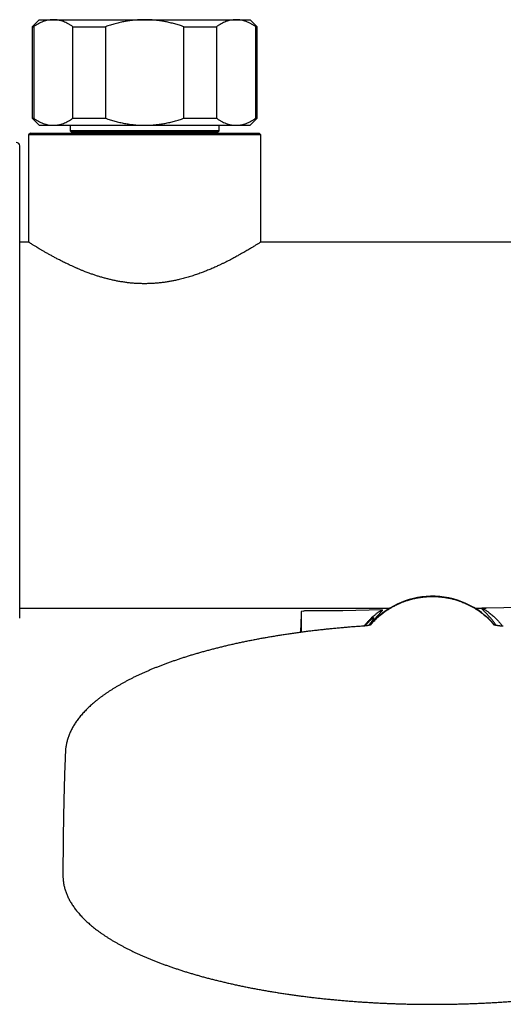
# Model space of a CAD drawing. Header units: millimetres. Extents: x 8 to 1091, y 12 to 2370.
# Tile 35 of 88: x 392 to 461, y 1020 to 1160. Entities that reach past the tile are written whole.
import ezdxf

# ---------------------------------------------------------------- set-up
doc = ezdxf.new("R2010")
doc.units = ezdxf.units.MM

msp = doc.modelspace()

# ---------------------------------------------------------------- linework, layer by layer
at = {"color": 7, "linetype": 'Continuous', "lineweight": 30}
for p, q in [((395.19, 1160.11), (394.19, 1159.11)), ((395.19, 1160.11), (397.2, 1160.11)), ((397.2, 1160.11), (410.19, 1160.11)), ((410.19, 1160.11), (423.18, 1160.11)), ((423.18, 1160.11), (425.19, 1160.11)), ((426.19, 1159.11), (425.19, 1160.11)), ((394.19, 1159.11), (394.19, 1146.11)), ((394.19, 1159.11), (394.42, 1159.11)), ((394.42, 1159.11), (394.42, 1146.11)), ((399.98, 1159.11), (404.62, 1159.11)), ((399.98, 1146.11), (399.98, 1159.11)), ((404.62, 1159.11), (404.62, 1146.11)), ((415.76, 1159.11), (420.4, 1159.11)), ((415.76, 1146.11), (415.76, 1159.11)), ((420.4, 1159.11), (420.4, 1146.11)), ((425.97, 1146.11), (425.97, 1159.11)), ((425.97, 1159.11), (426.19, 1159.11)), ((426.19, 1146.11), (426.19, 1159.11)), ((394.19, 1146.11), (395.19, 1145.11)), ((394.19, 1146.11), (394.42, 1146.11)), ((399.98, 1146.11), (404.62, 1146.11)), ((415.76, 1146.11), (420.4, 1146.11)), ((425.19, 1145.11), (426.19, 1146.11)), ((425.97, 1146.11), (426.19, 1146.11)), ((395.19, 1145.11), (397.2, 1145.11)), ((397.2, 1145.11), (410.19, 1145.11)), ((399.59, 1145.11), (399.59, 1144.33)), ((399.59, 1144.33), (399.79, 1144.13)), ((410.19, 1144.33), (399.59, 1144.33)), ((410.19, 1145.11), (423.18, 1145.11)), ((420.79, 1144.33), (410.19, 1144.33)), ((420.59, 1144.13), (420.79, 1144.33)), ((420.79, 1144.33), (420.79, 1145.11)), ((423.18, 1145.11), (425.19, 1145.11)), ((393.94, 1144.01), (393.69, 1143.76)), ((393.69, 1143.76), (393.69, 1128.51)), ((426.69, 1143.76), (393.69, 1143.76)), ((393.94, 1144.01), (426.44, 1144.01)), ((399.79, 1144.13), (400.46, 1144.03)), ((410.19, 1144.13), (399.79, 1144.13)), ((420.59, 1144.13), (410.19, 1144.13)), ((419.92, 1144.03), (420.59, 1144.13)), ((426.69, 1143.76), (426.44, 1144.01)), ((426.69, 1128.51), (426.69, 1143.76)), ((392.43, 1075.09), (392.43, 1142.17)), ((393.69, 1128.51), (392.43, 1128.51)), ((474.29, 1128.51), (426.69, 1128.51)), ((392.43, 1076.51), (445.04, 1076.51)), ((432.7, 1076.06), (432.43, 1076.05)), ((432.43, 1076.05), (432.43, 1073.09)), ((438.37, 1076.15), (432.92, 1076.11)), ((443.95, 1076.25), (438.37, 1076.15)), ((457.11, 1076.51), (458.72, 1076.51)), ((469.73, 1076.7), (458.12, 1076.5)), ((398.57, 1038.52), (398.57, 1038.39))]:
    msp.add_line(p, q, dxfattribs=at)
at = {"color": 7, "linetype": 'Continuous', "lineweight": 30, "flags": 128}
for points in [[(400.46, 1144.03), (400.54, 1144.01), (400.55, 1144.01)], [(419.83, 1144.01), (419.84, 1144.01), (419.92, 1144.03)], [(432.42, 1075.62), (432.35, 1073.17), (432.35, 1073.07)], [(432.43, 1075.72), (432.43, 1075.7), (432.42, 1075.62)], [(459.66, 1074.38), (459.72, 1074.3), (459.88, 1074.13)]]:
    msp.add_lwpolyline(points, dxfattribs=at)
at = {"color": 7, "linetype": 'Continuous', "lineweight": 30}
for centre, radius, start, end in [((391.93, 1142.17), 0.5, 359.984, 89.5), ((451.07, 1066.57), 11.63, 91.2254, 139.5864), ((451.07, 1066.57), 11.63, 40.4148, 91.2254), ((432.92, 1075.61), 0.5, 90.5, 116.2042)]:
    msp.add_arc(centre, radius, start, end, dxfattribs=at)
for points, knots in [([(397.2, 1160.11), (397.17, 1160.11), (397.02, 1160.11), (396.77, 1160.09), (396.43, 1160.03), (396.09, 1159.95), (395.76, 1159.84), (395.42, 1159.69), (395.08, 1159.52), (394.75, 1159.33), (394.53, 1159.18), (394.42, 1159.11)], [0, 0, 0, 0, 0.034085, 0.152699, 0.271315, 0.390844, 0.510376, 0.632431, 0.75449, 0.877243, 1, 1, 1, 1]), ([(399.98, 1159.11), (399.87, 1159.18), (399.65, 1159.33), (399.32, 1159.53), (398.98, 1159.7), (398.63, 1159.84), (398.28, 1159.96), (397.92, 1160.04), (397.56, 1160.1), (397.32, 1160.1), (397.2, 1160.11)], [0, 0, 0, 0, 0.122973, 0.245942, 0.369581, 0.493217, 0.619375, 0.745529, 0.872765, 1, 1, 1, 1]), ([(410.19, 1160.11), (409.96, 1160.1), (409.49, 1160.1), (408.8, 1160.05), (408.1, 1159.97), (407.4, 1159.85), (406.7, 1159.71), (406, 1159.54), (405.31, 1159.34), (404.85, 1159.18), (404.62, 1159.11)], [0, 0, 0, 0, 0.1226185, 0.2452381, 0.3688779, 0.4925208, 0.6189959, 0.7454751, 0.8727355, 1, 1, 1, 1]), ([(415.76, 1159.11), (415.54, 1159.18), (415.12, 1159.32), (414.46, 1159.51), (413.81, 1159.68), (413.14, 1159.83), (412.46, 1159.94), (411.76, 1160.03), (411.07, 1160.09), (410.54, 1160.11), (410.25, 1160.11), (410.19, 1160.11)], [0, 0, 0, 0, 0.119246, 0.238489, 0.358338, 0.478183, 0.600299, 0.722411, 0.845493, 0.968574, 1, 1, 1, 1]), ([(423.18, 1160.11), (423.15, 1160.11), (423, 1160.11), (422.75, 1160.09), (422.41, 1160.03), (422.07, 1159.95), (421.74, 1159.84), (421.4, 1159.69), (421.06, 1159.52), (420.73, 1159.33), (420.51, 1159.18), (420.4, 1159.11)], [0, 0, 0, 0, 0.034085, 0.152699, 0.271315, 0.390844, 0.510376, 0.632431, 0.75449, 0.877243, 1, 1, 1, 1]), ([(425.97, 1159.11), (425.85, 1159.18), (425.63, 1159.33), (425.3, 1159.53), (424.96, 1159.7), (424.61, 1159.84), (424.26, 1159.96), (423.9, 1160.04), (423.54, 1160.1), (423.3, 1160.1), (423.18, 1160.11)], [0, 0, 0, 0, 0.122973, 0.245942, 0.369581, 0.493217, 0.619375, 0.745529, 0.872765, 1, 1, 1, 1]), ([(394.42, 1146.11), (394.53, 1146.03), (394.75, 1145.88), (395.08, 1145.69), (395.42, 1145.52), (395.77, 1145.37), (396.12, 1145.26), (396.48, 1145.17), (396.84, 1145.12), (397.08, 1145.11), (397.2, 1145.11)], [0, 0, 0, 0, 0.122973, 0.245942, 0.369581, 0.493217, 0.619375, 0.745529, 0.872765, 1, 1, 1, 1]), ([(397.2, 1145.11), (397.23, 1145.11), (397.38, 1145.11), (397.63, 1145.13), (397.97, 1145.18), (398.31, 1145.26), (398.65, 1145.38), (398.98, 1145.52), (399.32, 1145.69), (399.65, 1145.88), (399.87, 1146.03), (399.98, 1146.11)], [0, 0, 0, 0, 0.034085, 0.152699, 0.271315, 0.390844, 0.510376, 0.632431, 0.75449, 0.877243, 1, 1, 1, 1]), ([(404.62, 1146.11), (404.84, 1146.03), (405.29, 1145.88), (405.96, 1145.69), (406.64, 1145.52), (407.33, 1145.37), (408.03, 1145.26), (408.75, 1145.17), (409.47, 1145.12), (409.95, 1145.11), (410.19, 1145.11)], [0, 0, 0, 0, 0.122973, 0.245942, 0.369581, 0.493217, 0.619375, 0.745529, 0.872765, 1, 1, 1, 1]), ([(410.19, 1145.11), (410.25, 1145.11), (410.54, 1145.11), (411.05, 1145.13), (411.72, 1145.18), (412.4, 1145.26), (413.07, 1145.38), (413.75, 1145.52), (414.42, 1145.69), (415.1, 1145.88), (415.54, 1146.03), (415.76, 1146.11)], [0, 0, 0, 0, 0.031426, 0.150353, 0.269282, 0.389133, 0.508986, 0.631385, 0.753788, 0.876892, 1, 1, 1, 1]), ([(420.4, 1146.11), (420.51, 1146.03), (420.73, 1145.88), (421.07, 1145.69), (421.41, 1145.52), (421.75, 1145.37), (422.1, 1145.26), (422.46, 1145.17), (422.82, 1145.12), (423.06, 1145.11), (423.18, 1145.11)], [0, 0, 0, 0, 0.122973, 0.245942, 0.369581, 0.493217, 0.619375, 0.745529, 0.872765, 1, 1, 1, 1]), ([(423.18, 1145.11), (423.21, 1145.11), (423.36, 1145.11), (423.62, 1145.13), (423.95, 1145.18), (424.29, 1145.26), (424.63, 1145.38), (424.96, 1145.52), (425.3, 1145.69), (425.63, 1145.88), (425.86, 1146.03), (425.97, 1146.11)], [0, 0, 0, 0, 0.034085, 0.152699, 0.271315, 0.390844, 0.510376, 0.632431, 0.75449, 0.877243, 1, 1, 1, 1]), ([(426.69, 1128.51), (426.69, 1128.51), (426.69, 1128.51), (426.66, 1128.49), (426.61, 1128.46), (426.54, 1128.42), (426.45, 1128.36), (426.34, 1128.29), (426.2, 1128.2), (426.05, 1128.11), (425.87, 1128), (425.68, 1127.88), (425.47, 1127.75), (425.24, 1127.61), (424.99, 1127.46), (424.72, 1127.31), (424.44, 1127.14), (424.13, 1126.97), (423.8, 1126.78), (423.47, 1126.6), (423.15, 1126.42), (422.85, 1126.26), (422.54, 1126.09), (422.21, 1125.92), (421.88, 1125.75), (421.53, 1125.58), (421.17, 1125.41), (420.77, 1125.22), (420.29, 1125), (419.73, 1124.75), (419.14, 1124.5), (418.52, 1124.26), (417.88, 1124.02), (417.22, 1123.79), (416.53, 1123.58), (415.82, 1123.37), (415.17, 1123.21), (414.57, 1123.07), (414.04, 1122.97), (413.51, 1122.87), (412.96, 1122.79), (412.41, 1122.72), (411.84, 1122.67), (411.28, 1122.63), (410.71, 1122.61), (410.15, 1122.6), (409.59, 1122.61), (409.03, 1122.63), (408.47, 1122.67), (407.91, 1122.73), (407.35, 1122.8), (406.8, 1122.89), (406.25, 1122.98), (405.73, 1123.09), (405.22, 1123.21), (404.71, 1123.34), (404.21, 1123.47), (403.71, 1123.62), (403.23, 1123.77), (402.75, 1123.94), (402.25, 1124.11), (401.78, 1124.29), (401.34, 1124.46), (400.95, 1124.62), (400.57, 1124.79), (400.2, 1124.95), (399.83, 1125.12), (399.47, 1125.28), (399.12, 1125.45), (398.73, 1125.64), (398.31, 1125.85), (397.84, 1126.1), (397.37, 1126.34), (396.93, 1126.59), (396.5, 1126.82), (396.1, 1127.05), (395.72, 1127.27), (395.37, 1127.47), (395.06, 1127.66), (394.81, 1127.81), (394.61, 1127.94), (394.44, 1128.04), (394.29, 1128.13), (394.15, 1128.22), (394.03, 1128.29), (393.93, 1128.36), (393.84, 1128.41), (393.77, 1128.46), (393.72, 1128.49), (393.69, 1128.51), (393.69, 1128.51), (393.69, 1128.51)], [0, 0, 0, 0, 0.0083997, 0.0195031, 0.0306066, 0.0417905, 0.0529743, 0.0643202, 0.0756662, 0.0870916, 0.098517, 0.1096652, 0.1208135, 0.132028, 0.1432426, 0.1545852, 0.165928, 0.1773309, 0.188734, 0.2012589, 0.2107181, 0.2201774, 0.2296666, 0.2391557, 0.2487343, 0.2583129, 0.2679208, 0.2775287, 0.2904257, 0.3045792, 0.3187819, 0.3330097, 0.3474321, 0.3618835, 0.3765441, 0.3912393, 0.4060067, 0.4164137, 0.4268206, 0.4372921, 0.4477636, 0.4583797, 0.4689958, 0.4796929, 0.4903899, 0.5008042, 0.5112184, 0.5217125, 0.5322066, 0.5428613, 0.553516, 0.5642481, 0.5749804, 0.5851713, 0.5953767, 0.6056837, 0.6159908, 0.6263495, 0.6367082, 0.6471623, 0.6576279, 0.6697981, 0.6789853, 0.6881726, 0.697387, 0.7066014, 0.7158969, 0.7251924, 0.7345146, 0.7438368, 0.7563451, 0.7705361, 0.784777, 0.7990433, 0.8135042, 0.8279937, 0.8426897, 0.8574185, 0.8722152, 0.8855729, 0.8957071, 0.9058413, 0.9160285, 0.9262156, 0.9365753, 0.946935, 0.9573573, 0.9677795, 0.9818531, 0.9932702, 1, 1, 1, 1]), ([(442.27, 1074.12), (442.3, 1074.16), (442.42, 1074.3), (442.62, 1074.52), (442.89, 1074.8), (443.2, 1075.09), (443.55, 1075.4), (443.91, 1075.7), (444.31, 1076), (444.7, 1076.27), (445.11, 1076.52), (445.51, 1076.75), (445.91, 1076.96), (446.3, 1077.14), (446.67, 1077.31), (447.01, 1077.44), (447.29, 1077.54), (447.53, 1077.62), (447.81, 1077.7), (448.13, 1077.79), (448.41, 1077.86), (448.65, 1077.92), (448.85, 1077.96), (449.05, 1077.99), (449.26, 1078.03), (449.49, 1078.06), (449.71, 1078.09), (449.92, 1078.11), (450.12, 1078.13), (450.33, 1078.15), (450.57, 1078.16), (450.83, 1078.17), (451.08, 1078.17), (451.33, 1078.17), (451.57, 1078.16), (451.81, 1078.15), (452.04, 1078.13), (452.27, 1078.11), (452.52, 1078.08), (452.75, 1078.05), (452.97, 1078.02), (453.18, 1077.98), (453.4, 1077.94), (453.63, 1077.89), (453.87, 1077.83), (454.13, 1077.76), (454.4, 1077.68), (454.68, 1077.6), (454.97, 1077.5), (455.26, 1077.39), (455.57, 1077.27), (455.91, 1077.12), (456.27, 1076.95), (456.65, 1076.75), (457.01, 1076.54), (457.35, 1076.33), (457.69, 1076.1), (458.02, 1075.86), (458.39, 1075.58), (458.76, 1075.26), (459.15, 1074.9), (459.48, 1074.57), (459.72, 1074.31), (459.84, 1074.17), (459.88, 1074.12)], [0, 0, 0, 0, 0.01237, 0.039207, 0.066044, 0.098315, 0.130595, 0.162874, 0.195148, 0.227414, 0.254598, 0.281782, 0.309007, 0.329242, 0.349531, 0.369819, 0.380003, 0.390186, 0.402846, 0.415582, 0.428315, 0.434737, 0.441159, 0.447665, 0.454222, 0.460778, 0.467398, 0.472474, 0.477623, 0.48277, 0.488004, 0.494382, 0.500757, 0.505114, 0.511484, 0.517856, 0.522191, 0.528661, 0.535249, 0.541838, 0.548523, 0.554909, 0.561295, 0.569941, 0.578593, 0.587243, 0.600358, 0.612114, 0.62387, 0.639655, 0.655443, 0.67123, 0.69519, 0.719152, 0.743313, 0.767474, 0.791662, 0.819455, 0.847248, 0.884383, 0.921522, 0.958658, 0.986558, 1, 1, 1, 1]), ([(441.4, 1073.97), (441.45, 1074.05), (441.6, 1074.24), (441.85, 1074.53), (442.13, 1074.83), (442.41, 1075.11), (442.67, 1075.36), (442.9, 1075.55), (443.09, 1075.71), (443.25, 1075.83), (443.39, 1075.94), (443.53, 1076.03), (443.65, 1076.11), (443.75, 1076.17), (443.83, 1076.21), (443.89, 1076.24), (443.93, 1076.25), (443.96, 1076.25), (443.98, 1076.24), (443.97, 1076.22), (443.95, 1076.18), (443.91, 1076.12), (443.86, 1076.06), (443.79, 1075.98), (443.71, 1075.89), (443.62, 1075.79), (443.51, 1075.68), (443.4, 1075.55), (443.27, 1075.41), (443.11, 1075.23), (442.91, 1075), (442.67, 1074.7), (442.46, 1074.43), (442.33, 1074.25), (442.29, 1074.18)], [0, 0, 0, 0, 0.026293, 0.069644, 0.112671, 0.155699, 0.199011, 0.242322, 0.271919, 0.301524, 0.331118, 0.36108, 0.391052, 0.42101, 0.447112, 0.473214, 0.4995, 0.525785, 0.552685, 0.579586, 0.606706, 0.633828, 0.65993, 0.686032, 0.712294, 0.738556, 0.765237, 0.791918, 0.818711, 0.845505, 0.889054, 0.932605, 0.976473, 1, 1, 1, 1]), ([(460.16, 1074.06), (460.1, 1074.15), (459.93, 1074.38), (459.68, 1074.71), (459.44, 1075.01), (459.23, 1075.25), (459.06, 1075.44), (458.9, 1075.61), (458.75, 1075.76), (458.62, 1075.89), (458.5, 1076.01), (458.39, 1076.12), (458.3, 1076.22), (458.22, 1076.31), (458.16, 1076.37), (458.12, 1076.43), (458.1, 1076.47), (458.09, 1076.49), (458.11, 1076.5), (458.15, 1076.5), (458.21, 1076.48), (458.29, 1076.44), (458.38, 1076.39), (458.51, 1076.32), (458.66, 1076.22), (458.85, 1076.09), (459.05, 1075.94), (459.28, 1075.77), (459.51, 1075.58), (459.76, 1075.36), (460.01, 1075.12), (460.27, 1074.86), (460.54, 1074.57), (460.8, 1074.26), (460.97, 1074.05), (461.05, 1073.94)], [0, 0, 0, 0, 0.031176, 0.073295, 0.115413, 0.143708, 0.17201, 0.200304, 0.226005, 0.251706, 0.277526, 0.303345, 0.329613, 0.35588, 0.382347, 0.408813, 0.434532, 0.460252, 0.486202, 0.512153, 0.538802, 0.565452, 0.592318, 0.619184, 0.653098, 0.687013, 0.721199, 0.755386, 0.790244, 0.825102, 0.86014, 0.895177, 0.931375, 0.967574, 1, 1, 1, 1]), ([(442.77, 1075.18), (442.76, 1075.17), (442.72, 1075.16), (442.64, 1075.12), (442.54, 1075.04), (442.43, 1074.95), (442.3, 1074.84), (442.15, 1074.7), (441.99, 1074.54), (441.81, 1074.35), (441.65, 1074.17), (441.54, 1074.04), (441.49, 1073.98)], [0, 0, 0, 0, 0.111824, 0.22365, 0.323217, 0.422879, 0.522552, 0.622134, 0.724496, 0.826937, 0.929385, 1, 1, 1, 1]), ([(442.07, 1074.07), (442.09, 1074.11), (442.16, 1074.21), (442.25, 1074.34), (442.36, 1074.51), (442.47, 1074.67), (442.58, 1074.83), (442.66, 1074.96), (442.72, 1075.06), (442.76, 1075.14), (442.77, 1075.16), (442.77, 1075.18)], [0, 0, 0, 0, 0.055772, 0.147042, 0.238313, 0.363783, 0.489327, 0.614792, 0.743168, 0.871629, 1, 1, 1, 1]), ([(440.99, 1073.94), (440.87, 1073.93), (440.52, 1073.9), (439.93, 1073.86), (439.24, 1073.81), (438.56, 1073.75), (437.87, 1073.69), (437.19, 1073.63), (436.51, 1073.56), (435.83, 1073.49), (435.15, 1073.42), (434.48, 1073.34), (433.81, 1073.26), (433.14, 1073.18), (432.48, 1073.09), (431.82, 1073), (431.16, 1072.91), (430.51, 1072.81), (429.86, 1072.72), (429.22, 1072.61), (428.58, 1072.51), (427.94, 1072.4), (427.31, 1072.29), (426.68, 1072.18), (426.06, 1072.06), (425.44, 1071.94), (424.82, 1071.82), (424.21, 1071.69), (423.61, 1071.57), (423.01, 1071.44), (422.41, 1071.3), (421.83, 1071.16), (421.24, 1071.03), (420.66, 1070.88), (420.09, 1070.74), (419.52, 1070.59), (418.96, 1070.44), (418.41, 1070.29), (417.86, 1070.13), (417.31, 1069.97), (416.77, 1069.81), (416.24, 1069.65), (415.72, 1069.48), (415.2, 1069.31), (414.69, 1069.14), (414.18, 1068.96), (413.68, 1068.79), (413.19, 1068.61), (412.71, 1068.43), (412.23, 1068.24), (411.76, 1068.06), (411.29, 1067.87), (410.84, 1067.68), (410.39, 1067.48), (409.95, 1067.29), (409.51, 1067.09), (409.09, 1066.89), (408.67, 1066.69), (408.25, 1066.48), (407.85, 1066.27), (407.45, 1066.07), (407.07, 1065.85), (406.69, 1065.64), (406.31, 1065.42), (405.95, 1065.21), (405.59, 1064.99), (405.25, 1064.76), (404.91, 1064.54), (404.58, 1064.31), (404.26, 1064.09), (403.94, 1063.86), (403.64, 1063.62), (403.34, 1063.39), (403.05, 1063.15), (402.78, 1062.91), (402.51, 1062.68), (402.25, 1062.43), (402, 1062.19), (401.76, 1061.95), (401.52, 1061.7), (401.3, 1061.45), (401.09, 1061.2), (400.89, 1060.95), (400.69, 1060.7), (400.51, 1060.44), (400.33, 1060.19), (400.17, 1059.93), (400.02, 1059.68), (399.87, 1059.42), (399.74, 1059.16), (399.62, 1058.9), (399.5, 1058.64), (399.4, 1058.38), (399.31, 1058.12), (399.22, 1057.86), (399.15, 1057.6), (399.09, 1057.34), (399.03, 1057.08), (398.99, 1056.82), (398.95, 1056.56), (398.93, 1056.3), (398.92, 1056.14), (398.92, 1056.05)], [0, 0, 0, 0, 0.005294, 0.015352, 0.02541, 0.035468, 0.045527, 0.055587, 0.065647, 0.075708, 0.085769, 0.095831, 0.105894, 0.115957, 0.126021, 0.136087, 0.146153, 0.156219, 0.166287, 0.176356, 0.186426, 0.196497, 0.20657, 0.216643, 0.226718, 0.236794, 0.246872, 0.256951, 0.267031, 0.277113, 0.287197, 0.297282, 0.30737, 0.317459, 0.32755, 0.337643, 0.347738, 0.357836, 0.367935, 0.378038, 0.388142, 0.398249, 0.408359, 0.418472, 0.428587, 0.438706, 0.448828, 0.458952, 0.469081, 0.479212, 0.489347, 0.499486, 0.509629, 0.519775, 0.529926, 0.54008, 0.550239, 0.560401, 0.570568, 0.58074, 0.590915, 0.601095, 0.611279, 0.621468, 0.63166, 0.641856, 0.652055, 0.662258, 0.672464, 0.682672, 0.692881, 0.703092, 0.713302, 0.72351, 0.733716, 0.743917, 0.754112, 0.7643, 0.774477, 0.784641, 0.79479, 0.804922, 0.815032, 0.825119, 0.835178, 0.845207, 0.855204, 0.865164, 0.875086, 0.884968, 0.894807, 0.904604, 0.914357, 0.924067, 0.933734, 0.943362, 0.952951, 0.962506, 0.97203, 0.981527, 0.991003, 1, 1, 1, 1]), ([(442.35, 1074.15), (442.35, 1074.15), (442.35, 1074.15), (442.34, 1074.14), (442.32, 1074.14), (442.29, 1074.13), (442.25, 1074.12), (442.2, 1074.1), (442.14, 1074.09), (442.07, 1074.07), (441.98, 1074.06), (441.89, 1074.04), (441.79, 1074.02), (441.68, 1074.01), (441.56, 1073.99), (441.43, 1073.97), (441.29, 1073.96), (441.15, 1073.95), (441.05, 1073.94), (441, 1073.94), (440.99, 1073.94)], [0, 0, 0, 0, 0.027825, 0.059434, 0.098822, 0.141194, 0.187178, 0.236993, 0.290729, 0.348331, 0.409594, 0.47416, 0.541923, 0.611142, 0.684578, 0.760039, 0.837327, 0.916172, 0.996284, 1, 1, 1, 1]), ([(461.15, 1073.94), (461.12, 1073.94), (461.04, 1073.94), (460.92, 1073.95), (460.78, 1073.97), (460.64, 1073.98), (460.51, 1074), (460.39, 1074.02), (460.29, 1074.03), (460.19, 1074.05), (460.1, 1074.07), (460.02, 1074.08), (459.96, 1074.1), (459.91, 1074.11), (459.86, 1074.12), (459.83, 1074.13), (459.81, 1074.14), (459.8, 1074.15), (459.8, 1074.15), (459.8, 1074.15)], [0, 0, 0, 0, 0.050595, 0.130432, 0.209597, 0.288004, 0.36558, 0.442268, 0.508278, 0.571006, 0.63625, 0.700782, 0.755161, 0.80598, 0.853274, 0.897197, 0.93802, 0.976134, 1, 1, 1, 1]), ([(398.92, 1056.05), (398.9, 1055.5), (398.85, 1054.25), (398.78, 1052.31), (398.73, 1050.23), (398.68, 1048.15), (398.64, 1046.07), (398.61, 1043.99), (398.59, 1041.91), (398.57, 1040.08), (398.57, 1038.96), (398.57, 1038.52)], [0, 0, 0, 0, 0.095091, 0.213746, 0.332399, 0.451049, 0.569697, 0.688342, 0.806983, 0.925621, 1, 1, 1, 1]), ([(398.58, 1038.38), (398.58, 1038.3), (398.58, 1038.13), (398.6, 1037.88), (398.63, 1037.63), (398.67, 1037.38), (398.72, 1037.13), (398.78, 1036.88), (398.85, 1036.63), (398.92, 1036.38), (399.01, 1036.12), (399.11, 1035.87), (399.21, 1035.62), (399.33, 1035.38), (399.46, 1035.13), (399.59, 1034.88), (399.74, 1034.63), (399.89, 1034.38), (400.06, 1034.14), (400.23, 1033.89), (400.42, 1033.65), (400.61, 1033.41), (400.82, 1033.16), (401.03, 1032.92), (401.25, 1032.68), (401.48, 1032.45), (401.72, 1032.21), (401.97, 1031.97), (402.23, 1031.74), (402.5, 1031.51), (402.78, 1031.27), (403.06, 1031.04), (403.36, 1030.82), (403.66, 1030.59), (403.98, 1030.36), (404.3, 1030.14), (404.63, 1029.92), (404.97, 1029.7), (405.31, 1029.48), (405.67, 1029.27), (406.03, 1029.05), (406.4, 1028.84), (406.78, 1028.63), (407.17, 1028.42), (407.57, 1028.22), (407.97, 1028.01), (408.38, 1027.81), (408.8, 1027.61), (409.23, 1027.41), (409.66, 1027.21), (410.11, 1027.02), (410.56, 1026.83), (411.01, 1026.64), (411.48, 1026.45), (411.95, 1026.27), (412.43, 1026.08), (412.92, 1025.9), (413.41, 1025.73), (413.91, 1025.55), (414.42, 1025.38), (414.93, 1025.21), (415.45, 1025.04), (415.98, 1024.87), (416.51, 1024.71), (417.05, 1024.55), (417.59, 1024.39), (418.14, 1024.24), (418.7, 1024.08), (419.27, 1023.93), (419.83, 1023.79), (420.41, 1023.64), (420.99, 1023.5), (421.58, 1023.36), (422.17, 1023.22), (422.76, 1023.09), (423.37, 1022.96), (423.97, 1022.83), (424.58, 1022.71), (425.2, 1022.58), (425.82, 1022.46), (426.45, 1022.35), (427.08, 1022.23), (427.71, 1022.12), (428.35, 1022.02), (429, 1021.91), (429.64, 1021.81), (430.3, 1021.71), (430.95, 1021.62), (431.61, 1021.52), (432.27, 1021.43), (432.94, 1021.35), (433.61, 1021.26), (434.28, 1021.18), (434.96, 1021.11), (435.63, 1021.03), (436.32, 1020.96), (437, 1020.9), (437.69, 1020.83), (438.38, 1020.77), (439.07, 1020.71), (439.76, 1020.66), (440.46, 1020.61), (441.15, 1020.56), (441.85, 1020.52), (442.55, 1020.47), (443.26, 1020.44), (443.96, 1020.4), (444.67, 1020.37), (445.37, 1020.34), (446.08, 1020.32), (446.79, 1020.29), (447.5, 1020.28), (448.21, 1020.26), (448.92, 1020.25), (449.63, 1020.24), (450.34, 1020.24), (451.05, 1020.23), (451.76, 1020.24), (452.47, 1020.24), (453.19, 1020.25), (453.9, 1020.26), (454.61, 1020.28), (455.32, 1020.29), (456.02, 1020.32), (456.73, 1020.34), (457.44, 1020.37), (458.14, 1020.4), (458.85, 1020.43), (459.55, 1020.47), (460.25, 1020.51), (460.95, 1020.56), (461.65, 1020.61), (462.35, 1020.66), (463.04, 1020.71), (463.73, 1020.77), (464.42, 1020.83), (465.11, 1020.89), (465.79, 1020.96), (466.47, 1021.03), (467.15, 1021.1), (467.83, 1021.18), (468.5, 1021.26), (469.17, 1021.34), (469.83, 1021.43), (470.5, 1021.52), (471.16, 1021.61), (471.81, 1021.7), (472.46, 1021.8), (473.11, 1021.9), (473.75, 1022.01), (474.39, 1022.12), (475.03, 1022.23), (475.66, 1022.34), (476.29, 1022.46), (476.91, 1022.58), (477.53, 1022.7), (478.14, 1022.82), (478.74, 1022.95), (479.35, 1023.08), (479.94, 1023.21), (480.54, 1023.35), (481.12, 1023.49), (481.7, 1023.63), (482.28, 1023.78), (482.85, 1023.92), (483.41, 1024.07), (483.97, 1024.23), (484.52, 1024.38), (485.07, 1024.54), (485.61, 1024.7), (486.14, 1024.86), (486.67, 1025.03), (487.19, 1025.2), (487.7, 1025.37), (488.21, 1025.54), (488.71, 1025.72), (489.2, 1025.89), (489.69, 1026.07), (490.17, 1026.26), (490.64, 1026.44), (491.1, 1026.63), (491.56, 1026.82), (492.01, 1027.01), (492.45, 1027.2), (492.89, 1027.4), (493.32, 1027.59), (493.74, 1027.8), (494.15, 1028), (494.55, 1028.2), (494.95, 1028.41), (495.34, 1028.62), (495.72, 1028.83), (496.09, 1029.04), (496.45, 1029.25), (496.81, 1029.47), (497.16, 1029.69), (497.5, 1029.9), (497.83, 1030.13), (498.15, 1030.35), (498.46, 1030.57), (498.77, 1030.8), (499.06, 1031.03), (499.35, 1031.26), (499.63, 1031.49), (499.9, 1031.72), (500.16, 1031.96), (500.41, 1032.19), (500.65, 1032.43), (500.88, 1032.67), (501.11, 1032.91), (501.32, 1033.15), (501.52, 1033.39), (501.72, 1033.64), (501.9, 1033.88), (502.08, 1034.13), (502.25, 1034.37), (502.4, 1034.62), (502.55, 1034.87), (502.69, 1035.12), (502.81, 1035.37), (502.93, 1035.62), (503.04, 1035.87), (503.14, 1036.12), (503.22, 1036.37), (503.3, 1036.63), (503.37, 1036.88), (503.43, 1037.13), (503.48, 1037.38), (503.52, 1037.64), (503.54, 1037.89), (503.56, 1038.14), (503.57, 1038.3), (503.57, 1038.38)], [0, 0, 0, 0, 0.004092, 0.008304, 0.012518, 0.016736, 0.020959, 0.025188, 0.029424, 0.033669, 0.037922, 0.042186, 0.046459, 0.050743, 0.055037, 0.059341, 0.063654, 0.067977, 0.072308, 0.076647, 0.080993, 0.085345, 0.089704, 0.094067, 0.098435, 0.102807, 0.107182, 0.111559, 0.115939, 0.12032, 0.124702, 0.129086, 0.13347, 0.137854, 0.142238, 0.146622, 0.151006, 0.155389, 0.159772, 0.164154, 0.168536, 0.172916, 0.177296, 0.181675, 0.186052, 0.19043, 0.194806, 0.199181, 0.203555, 0.207929, 0.212301, 0.216673, 0.221044, 0.225414, 0.229783, 0.234152, 0.23852, 0.242887, 0.247253, 0.251619, 0.255984, 0.260348, 0.264712, 0.269075, 0.273438, 0.2778, 0.282162, 0.286523, 0.290883, 0.295243, 0.299603, 0.303962, 0.308321, 0.312679, 0.317037, 0.321395, 0.325752, 0.330109, 0.334466, 0.338822, 0.343178, 0.347534, 0.351889, 0.356244, 0.360599, 0.364954, 0.369308, 0.373663, 0.378017, 0.38237, 0.386724, 0.391077, 0.395431, 0.399784, 0.404137, 0.40849, 0.412842, 0.417195, 0.421547, 0.4259, 0.430252, 0.434604, 0.438956, 0.443308, 0.44766, 0.452011, 0.456363, 0.460715, 0.465066, 0.469418, 0.473769, 0.478121, 0.482472, 0.486824, 0.491175, 0.495526, 0.499878, 0.504229, 0.50858, 0.512932, 0.517283, 0.521635, 0.525986, 0.530337, 0.534689, 0.53904, 0.543392, 0.547744, 0.552095, 0.556447, 0.560799, 0.565151, 0.569503, 0.573855, 0.578207, 0.582559, 0.586912, 0.591264, 0.595617, 0.59997, 0.604322, 0.608676, 0.613029, 0.617382, 0.621736, 0.62609, 0.630444, 0.634798, 0.639152, 0.643507, 0.647862, 0.652217, 0.656572, 0.660928, 0.665283, 0.66964, 0.673996, 0.678353, 0.68271, 0.687068, 0.691425, 0.695784, 0.700142, 0.704501, 0.708861, 0.713221, 0.717581, 0.721942, 0.726303, 0.730665, 0.735027, 0.73939, 0.743754, 0.748118, 0.752483, 0.756848, 0.761214, 0.765581, 0.769949, 0.774317, 0.778686, 0.783056, 0.787426, 0.791798, 0.79617, 0.800543, 0.804917, 0.809292, 0.813668, 0.818044, 0.822422, 0.826801, 0.83118, 0.835561, 0.839942, 0.844324, 0.848707, 0.85309, 0.857474, 0.861859, 0.866244, 0.870629, 0.875015, 0.8794, 0.883784, 0.888168, 0.89255, 0.896931, 0.90131, 0.905686, 0.910059, 0.914428, 0.918793, 0.923153, 0.927508, 0.931855, 0.936196, 0.940528, 0.944852, 0.949167, 0.953472, 0.957767, 0.962052, 0.966327, 0.970591, 0.974846, 0.979092, 0.983329, 0.987558, 0.991781, 0.995999, 1, 1, 1, 1])]:
    msp.add_open_spline(points, degree=3, knots=knots, dxfattribs=at)

doc.saveas('drawing.dxf')
